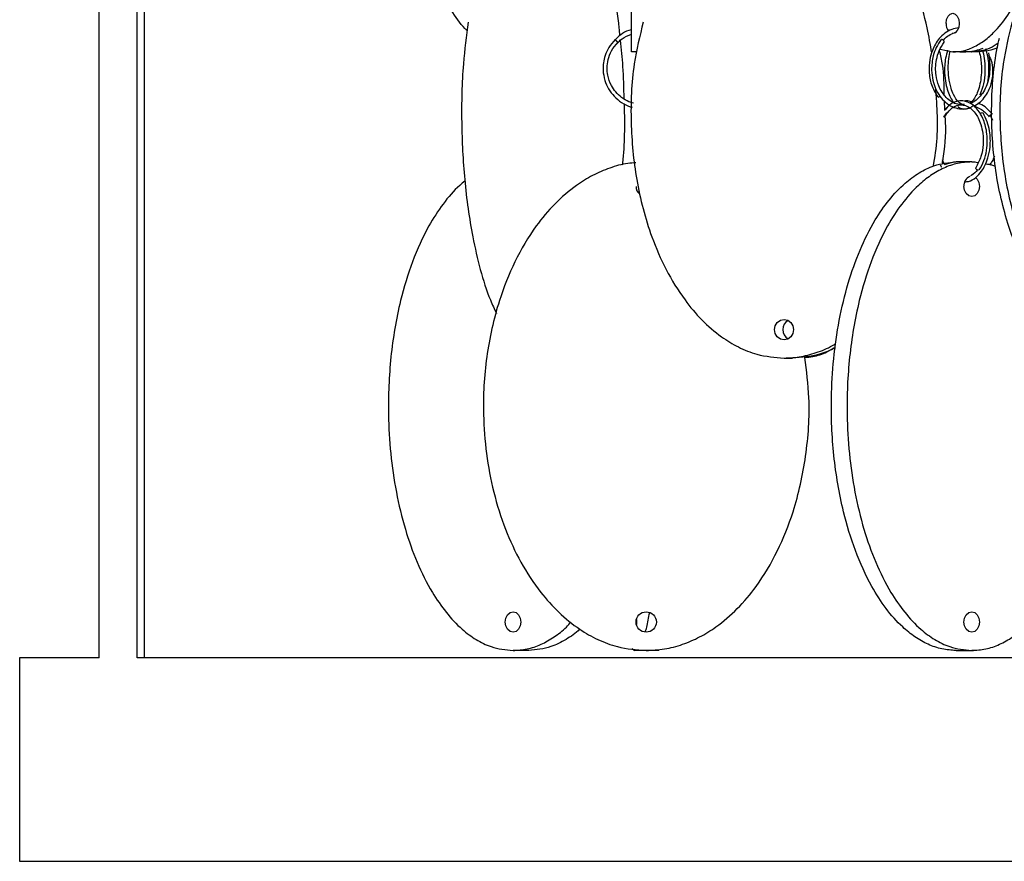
# Model space of a CAD drawing. Header units: millimetres. Extents: x 331 to 1634, y 417 to 1709.
# Tile 83 of 142: x 1287 to 1408, y 417 to 521. Entities that reach past the tile are written whole.
import ezdxf

# ---------------------------------------------------------------- set-up
doc = ezdxf.new("R2010")
doc.units = ezdxf.units.MM

msp = doc.modelspace()

# ---------------------------------------------------------------- linework, layer by layer
at = {"color": 7, "linetype": 'Continuous', "lineweight": 25}
for p, q in [((1301.9, 442.16), (1301.9, 637.86)), ((1297.21, 442.16), (1297.21, 596.01)), ((1302.79, 442.16), (1302.79, 535.3)), ((1400.54, 516.88), (1402.09, 516.55)), ((1363.28, 516.55), (1362.63, 516.55)), ((1404.39, 516.55), (1402.09, 516.55)), ((1404.39, 516.55), (1404.45, 516.55)), ((1401.04, 510.56), (1401.1, 509.46)), ((1401.13, 508.62), (1401.14, 508.63)), ((1406.7, 508.79), (1406.98, 508.19)), ((1401.06, 502.8), (1400.84, 503.3)), ((1400.57, 502.71), (1400.7, 502.42)), ((1401.09, 502.74), (1402.25, 503.05)), ((1402.25, 503.05), (1402.5, 503.05)), ((1404.43, 503.05), (1402.5, 503.05)), ((1404.43, 503.05), (1404.85, 503.05)), ((1405.2, 502.92), (1404.43, 503.05)), ((1381.37, 478.96), (1382.39, 478.96)), ((1350.01, 443.05), (1348.08, 443.05)), ((1362.71, 443.28), (1363.01, 443.05)), ((1365.97, 443.05), (1363.01, 443.05)), ((1402.25, 443.05), (1401.74, 443.14)), ((1402.5, 443.05), (1402.25, 443.05)), ((1402.5, 443.05), (1404.43, 443.05)), ((1404.85, 443.05), (1404.43, 443.05)), ((1287.45, 442.16), (1287.45, 417.16)), ((1297.21, 442.16), (1287.45, 442.16)), ((1516.18, 442.16), (1301.9, 442.16)), ((1287.45, 417.16), (1542.45, 417.16))]:
    msp.add_line(p, q, dxfattribs=at)
at = {"color": 7, "linetype": 'Continuous', "lineweight": 25, "flags": 128}
for points in [[(1401.28, 520.05), (1401.34, 520.53), (1401.52, 520.94), (1401.78, 521.21), (1402.09, 521.3), (1402.39, 521.21), (1402.66, 520.94), (1402.83, 520.53), (1402.89, 520.05), (1402.83, 519.57), (1402.66, 519.17), (1402.39, 518.9), (1402.09, 518.8), (1402.03, 518.81)], [(1360.6, 518.09), (1360.61, 518.08), (1360.65, 518.04), (1360.71, 517.98), (1360.78, 517.91), (1360.85, 517.85), (1360.9, 517.79), (1360.94, 517.75), (1360.95, 517.73), (1360.94, 517.75), (1360.9, 517.78), (1360.84, 517.84), (1360.77, 517.91), (1360.71, 517.98), (1360.65, 518.03), (1360.61, 518.07), (1360.6, 518.09)], [(1401.04, 517.75), (1401.06, 517.78), (1401.05, 517.84), (1401.01, 517.91), (1400.95, 517.98), (1400.87, 518.03), (1400.79, 518.07), (1400.72, 518.09)], [(1405.65, 511.36), (1405.57, 511.37), (1405.49, 511.36), (1405.44, 511.32), (1405.44, 511.3)], [(1405.26, 502.02), (1405.18, 502.03), (1405.09, 502.07), (1405.01, 502.13), (1404.96, 502.2), (1404.93, 502.26), (1404.93, 502.32), (1404.94, 502.33)], [(1404.89, 501.15), (1405.11, 500.94), (1405.32, 500.53), (1405.39, 500.05), (1405.32, 499.57), (1405.11, 499.17), (1404.8, 498.9), (1404.43, 498.8), (1404.06, 498.9), (1403.75, 499.17), (1403.55, 499.57), (1403.47, 500.05), (1403.47, 500.05)], [(1382.54, 482.46), (1382.45, 481.98), (1382.2, 481.58), (1381.82, 481.3), (1381.37, 481.21), (1380.92, 481.3), (1380.54, 481.58), (1380.28, 481.98), (1380.19, 482.46), (1380.28, 482.94), (1380.54, 483.34), (1380.92, 483.61), (1381.37, 483.71), (1381.82, 483.61), (1382.2, 483.34), (1382.45, 482.94), (1382.54, 482.46)], [(1347.12, 446.55), (1347.19, 447.03), (1347.4, 447.44), (1347.71, 447.71), (1348.08, 447.8), (1348.44, 447.71), (1348.75, 447.44), (1348.96, 447.03), (1349.03, 446.55), (1348.96, 446.07), (1348.75, 445.67), (1348.44, 445.4), (1348.08, 445.3), (1347.71, 445.4), (1347.4, 445.67), (1347.19, 446.07), (1347.12, 446.55)], [(1403.47, 446.55), (1403.55, 447.03), (1403.75, 447.44), (1404.06, 447.71), (1404.43, 447.8), (1404.8, 447.71), (1405.11, 447.44), (1405.32, 447.03), (1405.39, 446.55), (1405.32, 446.07), (1405.11, 445.67), (1404.8, 445.4), (1404.43, 445.3), (1404.06, 445.4), (1403.75, 445.67), (1403.55, 446.07), (1403.47, 446.55)], [(1363.22, 446.86), (1363.23, 446.55), (1363.22, 446.25)]]:
    msp.add_lwpolyline(points, dxfattribs=at)
at = {"color": 7, "linetype": 'Continuous', "lineweight": 25}
msp.add_circle((1364.43, 446.55), 1.25, dxfattribs=at)
for centre, radius, start, end in [((1402.81, 519.99), 1.53, 177.6605, 216.0949), ((1400.28, 511.4), 0.384, 275.1377, 310.6698), ((1405.76, 508.69), 0.401, 93.3392, 138.4337), ((1404.67, 500.16), 1.2, 112.8886, 185.1212), ((1364.43, 500.05), 1.25, 180, 230.5149), ((1382.49, 482.46), 1.28, 118.464, 241.536)]:
    msp.add_arc(centre, radius, start, end, dxfattribs=at)
for points, knots in [([(1402.09, 516.55), (1402.57, 516.59), (1403.55, 516.66), (1404.97, 517.26), (1406.34, 518.17), (1407.81, 519.6), (1409.34, 521.65), (1411.01, 524.75), (1412.53, 528.75), (1413.89, 534.11), (1414.8, 540.45), (1415.06, 547.55), (1414.67, 553.53), (1413.97, 558.21), (1413.18, 561.92), (1412.05, 565.73), (1410.62, 569.15), (1409.03, 571.92), (1407.51, 573.84), (1406.04, 575.19), (1405.12, 575.67), (1404.71, 575.88)], [0, 0, 0, 0, 0.0299, 0.060654, 0.091032, 0.122062, 0.168309, 0.215866, 0.283283, 0.352564, 0.4456, 0.541298, 0.635725, 0.684382, 0.733027, 0.791701, 0.85158, 0.895079, 0.939605, 0.973178, 1, 1, 1, 1]), ([(1362.63, 516.55), (1362.63, 516.59), (1362.63, 516.66), (1362.63, 517.26), (1362.63, 518.17), (1362.63, 519.6), (1362.63, 521.65), (1362.63, 524.75), (1362.63, 528.75), (1362.63, 534.11), (1362.63, 540.45), (1362.63, 547.55), (1362.63, 553.53), (1362.63, 558.21), (1362.63, 561.92), (1362.63, 565.72), (1362.63, 569), (1362.63, 570.73), (1362.63, 571.37)], [0, 0, 0, 0, 0.033722, 0.068406, 0.102666, 0.137662, 0.18982, 0.243454, 0.319488, 0.397623, 0.50255, 0.610479, 0.716974, 0.77185, 0.826712, 0.892885, 0.960416, 1, 1, 1, 1]), ([(1361.21, 518.59), (1361.18, 518.89), (1361.01, 520.77), (1360.45, 523.99), (1359.51, 528.16), (1358.39, 531.58), (1357.15, 534.33), (1355.97, 536.28), (1354.74, 537.66), (1353.38, 538.71), (1352.36, 538.87), (1351.76, 538.96)], [0, 0, 0, 0, 0.031134, 0.191314, 0.340208, 0.488911, 0.599471, 0.709873, 0.795291, 0.880623, 1, 1, 1, 1]), ([(1399.51, 516.43), (1399.35, 517.46), (1398.93, 520.06), (1397.72, 523.99), (1395.93, 528.16), (1393.81, 531.56), (1391.97, 533.88), (1390.83, 534.82), (1390.51, 535.08)], [0, 0, 0, 0, 0.145876, 0.369729, 0.577812, 0.785628, 0.940138, 1, 1, 1, 1]), ([(1342.43, 519.18), (1342.34, 519.26), (1341.61, 519.95), (1340.42, 521.67), (1338.73, 524.74), (1337.25, 528.76), (1336.26, 532.17), (1335.99, 534.14), (1335.95, 534.42)], [0, 0, 0, 0, 0.02624, 0.212495, 0.404021, 0.675534, 0.954552, 1, 1, 1, 1]), ([(1342.55, 520.22), (1342.33, 518.52), (1341.81, 514.5), (1341.68, 507.95), (1341.97, 501.98), (1342.52, 497.3), (1343.13, 493.59), (1344.01, 489.79), (1345.01, 486.61), (1345.78, 484.97), (1346.04, 484.42)], [0, 0, 0, 0, 0.138089, 0.327259, 0.513915, 0.610095, 0.706253, 0.822235, 0.940598, 1, 1, 1, 1]), ([(1364.06, 520.22), (1363.65, 518.52), (1362.67, 514.5), (1362.43, 507.95), (1362.97, 501.98), (1364, 497.3), (1365.15, 493.59), (1366.8, 489.78), (1368.89, 486.36), (1371.22, 483.59), (1373.44, 481.65), (1375.75, 480.26), (1378.31, 479.21), (1380.25, 479.05), (1381.37, 478.96)], [0, 0, 0, 0, 0.102816, 0.243665, 0.382642, 0.454254, 0.52585, 0.612206, 0.700334, 0.764356, 0.829889, 0.879301, 0.930007, 1, 1, 1, 1]), ([(1409.38, 520.22), (1408.97, 518.52), (1408, 514.5), (1407.76, 507.95), (1408.3, 501.98), (1409.32, 497.3), (1410.48, 493.59), (1412.13, 489.78), (1414.21, 486.36), (1416.54, 483.59), (1418.77, 481.65), (1421.07, 480.26), (1423.63, 479.21), (1425.57, 479.05), (1426.69, 478.96)], [0, 0, 0, 0, 0.102816, 0.243665, 0.382642, 0.454254, 0.52585, 0.612206, 0.700334, 0.764356, 0.829889, 0.879301, 0.930007, 1, 1, 1, 1]), ([(1362.63, 519.28), (1362.52, 519.26), (1362.04, 519.16), (1361.33, 518.75), (1360.85, 518.27), (1360.63, 518.06)], [0, 0, 0, 0, 0.145943, 0.61874, 1, 1, 1, 1]), ([(1402.81, 519.5), (1402.52, 519.46), (1401.93, 519.38), (1401.13, 518.89), (1400.26, 518.07), (1399.61, 516.94), (1399.22, 515.53), (1399.14, 514.08), (1399.41, 512.44), (1399.96, 511.53), (1400.26, 511.04)], [0, 0, 0, 0, 0.094312, 0.197787, 0.29428, 0.454695, 0.563187, 0.690259, 0.835862, 1, 1, 1, 1]), ([(1360.6, 518.09), (1360.33, 517.77), (1359.81, 517.18), (1359.25, 515.9), (1359.05, 514.49), (1359.3, 513.1), (1359.78, 512), (1360.48, 511.07), (1361.39, 510.33), (1362.16, 509.9), (1362.61, 509.8), (1362.69, 509.79)], [0, 0, 0, 0, 0.12082, 0.228453, 0.403378, 0.527208, 0.637096, 0.749657, 0.864149, 0.978712, 1, 1, 1, 1]), ([(1360.77, 517.49), (1360.99, 517.74), (1361.5, 518.31), (1362.22, 518.58), (1362.63, 518.73)], [0, 0, 0, 0, 0.431194, 1, 1, 1, 1]), ([(1361.72, 510.79), (1361.69, 512.12), (1361.64, 514.54), (1361.38, 516.91), (1361.27, 517.98)], [0, 0, 0, 0, 0.550842, 1, 1, 1, 1]), ([(1400.67, 518.07), (1400.45, 517.76), (1400.05, 517.17), (1399.61, 515.89), (1399.44, 514.49), (1399.61, 513.11), (1399.97, 512.02), (1400.5, 511.09), (1401.19, 510.33), (1402.01, 509.79), (1402.91, 509.54), (1403.64, 509.52), (1404.04, 509.67), (1404.15, 509.71)], [0, 0, 0, 0, 0.096544, 0.182477, 0.322017, 0.420765, 0.508456, 0.598407, 0.690062, 0.781935, 0.873932, 0.965951, 1, 1, 1, 1]), ([(1400.94, 517.98), (1400.96, 518.01), (1401.15, 518.28), (1401.62, 518.59), (1402.11, 518.88), (1402.38, 518.93), (1402.42, 518.94)], [0, 0, 0, 0, 0.046679, 0.502477, 0.931732, 1, 1, 1, 1]), ([(1425.67, 478.96), (1424.96, 479), (1423.53, 479.07), (1421.45, 479.66), (1419.45, 480.58), (1417.29, 482), (1415.06, 484.06), (1412.62, 487.16), (1410.4, 491.15), (1408.41, 496.52), (1407.08, 502.86), (1406.73, 509.95), (1407.13, 515.15), (1407.74, 517.84), (1407.83, 518.24)], [0, 0, 0, 0, 0.0458539, 0.093017, 0.1396025, 0.1871887, 0.2581122, 0.3310424, 0.4344308, 0.5406771, 0.6833529, 0.8301126, 0.9749218, 1, 1, 1, 1]), ([(1362.87, 510.27), (1362.68, 510.32), (1362.16, 510.46), (1361.41, 510.93), (1360.68, 511.61), (1360.06, 512.52), (1359.7, 513.54), (1359.6, 514.64), (1359.73, 515.66), (1360.14, 516.77), (1360.67, 517.4), (1360.95, 517.73)], [0, 0, 0, 0, 0.063688, 0.175431, 0.280373, 0.38231, 0.528951, 0.624629, 0.735052, 0.86018, 1, 1, 1, 1]), ([(1403.23, 510.08), (1403.05, 510.09), (1402.62, 510.1), (1401.96, 510.4), (1401.3, 510.91), (1400.77, 511.59), (1400.3, 512.5), (1400.03, 513.53), (1399.97, 514.63), (1400.08, 515.66), (1400.41, 516.78), (1400.82, 517.41), (1401.04, 517.75)], [0, 0, 0, 0, 0.0671795, 0.1680733, 0.2670816, 0.3602246, 0.4508261, 0.5812593, 0.6663731, 0.7645758, 0.8758008, 1, 1, 1, 1]), ([(1400.44, 516.71), (1400.58, 516.15), (1401, 514.37), (1401, 512.53), (1401, 511.28)], [0, 0, 0, 0, 0.318898, 1, 1, 1, 1]), ([(1401.46, 516.78), (1401.37, 516.46), (1401.13, 515.57), (1401.05, 514.13), (1401.21, 512.75), (1401.47, 511.74), (1401.8, 510.93), (1402.08, 510.53), (1402.23, 510.33)], [0, 0, 0, 0, 0.142834, 0.393883, 0.573059, 0.72351, 0.860921, 1, 1, 1, 1]), ([(1403.55, 510.1), (1403.46, 510.09), (1403.2, 510.08), (1402.74, 510.43), (1402.24, 511.12), (1401.84, 512.19), (1401.62, 513.26), (1401.53, 514.4), (1401.57, 515.44), (1401.67, 516.26), (1401.8, 516.64), (1401.82, 516.71)], [0, 0, 0, 0, 0.06814, 0.191597, 0.368804, 0.478399, 0.635566, 0.734858, 0.847525, 0.973502, 1, 1, 1, 1]), ([(1402.95, 516.55), (1403.61, 516.58), (1404.58, 516.61), (1405.52, 516.92), (1405.82, 517.01)], [0, 0, 0, 0, 0.679034, 1, 1, 1, 1]), ([(1405.3, 516.74), (1405.37, 516.49), (1405.57, 515.74), (1405.66, 514.46), (1405.56, 513.16), (1405.35, 512.16), (1405.05, 511.34), (1404.69, 510.73), (1404.39, 510.36), (1404.21, 510.28), (1404.17, 510.26)], [0, 0, 0, 0, 0.105039, 0.311984, 0.462838, 0.592916, 0.719453, 0.843336, 0.965688, 1, 1, 1, 1]), ([(1407.69, 517.62), (1407.35, 517.4), (1406.3, 516.73), (1405.16, 516.62), (1404.39, 516.55)], [0, 0, 0, 0, 0.323726, 1, 1, 1, 1]), ([(1407.57, 517.05), (1407.55, 517.04), (1406.57, 516.62), (1405.5, 516.59), (1404.45, 516.55)], [0, 0, 0, 0, 0.018078, 1, 1, 1, 1]), ([(1405.71, 516.83), (1405.74, 516.74), (1405.88, 516.33), (1406.03, 515.4), (1406.09, 514.05), (1405.92, 512.55), (1405.6, 511.73), (1405.43, 511.3)], [0, 0, 0, 0, 0.050436, 0.250247, 0.475223, 0.725195, 1, 1, 1, 1]), ([(1406.42, 512.97), (1406.45, 513.14), (1406.55, 513.68), (1406.56, 514.63), (1406.49, 515.83), (1406.28, 516.54), (1406.17, 516.92)], [0, 0, 0, 0, 0.132306, 0.423303, 0.685196, 1, 1, 1, 1]), ([(1406.51, 516.46), (1406.6, 515.68), (1406.73, 514.53), (1406.47, 513.01), (1406.11, 512.05), (1405.62, 511.24), (1404.98, 510.63), (1404.5, 510.29), (1404.24, 510.23), (1404.23, 510.23)], [0, 0, 0, 0, 0.3061072, 0.4546063, 0.5864644, 0.721362, 0.8583042, 0.995136, 1, 1, 1, 1]), ([(1404.71, 509.9), (1404.98, 510.06), (1405.5, 510.38), (1406.13, 511.12), (1406.69, 512.09), (1407, 513.19), (1407.06, 514.39), (1406.95, 515.33), (1406.71, 515.84), (1406.62, 516.02)], [0, 0, 0, 0, 0.151443, 0.295096, 0.434442, 0.635538, 0.767168, 0.918833, 1, 1, 1, 1]), ([(1399.7, 502.53), (1399.72, 502.66), (1400.25, 505.09), (1400.3, 508.32), (1400.06, 511.36), (1400, 512.04)], [0, 0, 0, 0, 0.040624, 0.784341, 1, 1, 1, 1]), ([(1405.36, 502.06), (1405.56, 502.43), (1405.96, 503.14), (1406.27, 504.42), (1406.37, 505.63), (1406.27, 506.99), (1405.89, 508.32), (1405.27, 509.39), (1404.62, 510.04), (1403.98, 510.41), (1403.29, 510.59), (1402.5, 510.51), (1401.69, 510.15), (1401.27, 509.58), (1401.1, 509.35)], [0, 0, 0, 0, 0.09654, 0.184945, 0.265278, 0.33756, 0.45761, 0.549706, 0.622999, 0.692888, 0.752946, 0.832863, 0.932444, 1, 1, 1, 1]), ([(1404.38, 510.42), (1404.19, 510.49), (1403.91, 510.6), (1403.62, 510.52), (1403.52, 510.5)], [0, 0, 0, 0, 0.653732, 1, 1, 1, 1]), ([(1361.53, 502.69), (1361.54, 502.77), (1361.81, 505.14), (1361.84, 507.7), (1361.75, 510.13), (1361.74, 510.19)], [0, 0, 0, 0, 0.029716, 0.972683, 1, 1, 1, 1]), ([(1401.44, 509.76), (1401.43, 509.75), (1401.3, 509.68), (1401.19, 509.56), (1401.1, 509.46)], [0, 0, 0, 0, 0.109014, 1, 1, 1, 1]), ([(1401.14, 508.62), (1401.3, 508.87), (1401.61, 509.35), (1402.26, 509.87), (1402.96, 510.1), (1403.67, 510), (1404.29, 509.68), (1404.81, 509.14), (1405.25, 508.44), (1405.59, 507.61), (1405.83, 506.5), (1405.87, 505.15), (1405.62, 503.62), (1405.17, 502.78), (1404.94, 502.33)], [0, 0, 0, 0, 0.079198, 0.147199, 0.250219, 0.323586, 0.396641, 0.477805, 0.534374, 0.603169, 0.684184, 0.777377, 0.882674, 1, 1, 1, 1]), ([(1402.73, 509.85), (1402.75, 509.84), (1402.95, 509.65), (1403.44, 509.53), (1404.05, 509.55), (1404.42, 509.84), (1404.56, 509.94)], [0, 0, 0, 0, 0.0215619, 0.3754229, 0.7604476, 1, 1, 1, 1]), ([(1404.65, 509.93), (1404.99, 509.81), (1405.72, 509.54), (1406.28, 508.92), (1406.59, 508.59)], [0, 0, 0, 0, 0.4630317, 1, 1, 1, 1]), ([(1406.98, 508.9), (1406.74, 509.15), (1406.29, 509.65), (1405.66, 510.12), (1405.27, 510.2), (1405.18, 510.22)], [0, 0, 0, 0, 0.447398, 0.870521, 1, 1, 1, 1]), ([(1401.13, 508.76), (1401.15, 508.48), (1401.26, 506.61), (1401.1, 504.64), (1400.8, 502.99), (1400.79, 502.91)], [0, 0, 0, 0, 0.141315, 0.959606, 1, 1, 1, 1]), ([(1400.99, 508.59), (1401.14, 508.8), (1401.31, 509.04), (1401.54, 509.19), (1401.57, 509.22)], [0, 0, 0, 0, 0.8457044, 1, 1, 1, 1]), ([(1403.59, 500.61), (1403.74, 500.62), (1404.2, 500.65), (1404.92, 501.09), (1405.6, 501.8), (1406.09, 502.63), (1406.48, 503.63), (1406.76, 505.07), (1406.71, 506.63), (1406.36, 508.05), (1406.01, 508.71), (1405.83, 509.06)], [0, 0, 0, 0, 0.058954, 0.181986, 0.294891, 0.379336, 0.473484, 0.598501, 0.772522, 0.879661, 1, 1, 1, 1]), ([(1406.63, 508.72), (1406.64, 508.73), (1406.66, 508.75), (1406.68, 508.77), (1406.7, 508.79)], [0, 0, 0, 0, 0.3741057, 1, 1, 1, 1]), ([(1407.22, 503.77), (1407.13, 503.54), (1406.98, 503.13), (1406.72, 502.81), (1406.61, 502.67)], [0, 0, 0, 0, 0.582437, 1, 1, 1, 1]), ([(1363.15, 502.94), (1362.82, 502.92), (1361.73, 502.85), (1359.93, 502.33), (1357.82, 501.43), (1355.51, 499.99), (1353.14, 497.94), (1350.52, 494.82), (1348.18, 490.84), (1346.05, 485.44), (1344.65, 479.12), (1344.3, 472.78), (1344.73, 467.22), (1345.61, 462.49), (1347.02, 458.01), (1348.94, 453.86), (1351.17, 450.43), (1353.64, 447.68), (1356.02, 445.73), (1358.47, 444.35), (1361.19, 443.3), (1363.24, 443.14), (1364.43, 443.05)], [0, 0, 0, 0, 0.012727, 0.041945, 0.07151, 0.101097, 0.14624, 0.191456, 0.257244, 0.323137, 0.414008, 0.504946, 0.566487, 0.628201, 0.68967, 0.746807, 0.803872, 0.846299, 0.888665, 0.921444, 0.954189, 1, 1, 1, 1]), ([(1402.5, 443.05), (1401.92, 443.09), (1400.76, 443.17), (1399.05, 443.76), (1397.43, 444.68), (1395.66, 446.11), (1393.85, 448.16), (1391.85, 451.28), (1390.05, 455.27), (1388.42, 460.66), (1387.35, 466.98), (1387.08, 473.32), (1387.4, 478.88), (1388.09, 483.61), (1389.16, 488.09), (1390.63, 492.25), (1392.34, 495.68), (1394.23, 498.43), (1396.06, 500.37), (1397.93, 501.75), (1400.02, 502.8), (1401.59, 502.96), (1402.5, 503.05)], [0, 0, 0, 0, 0.028732, 0.057477, 0.086562, 0.11567, 0.160081, 0.204563, 0.269285, 0.33411, 0.423508, 0.512972, 0.573515, 0.634229, 0.694701, 0.750912, 0.807051, 0.84879, 0.89047, 0.922717, 0.954932, 1, 1, 1, 1]), ([(1404.43, 503.05), (1403.85, 503.01), (1402.68, 502.94), (1400.98, 502.34), (1399.36, 501.42), (1397.59, 500), (1395.78, 497.94), (1393.78, 494.82), (1391.98, 490.84), (1390.35, 485.44), (1389.28, 479.12), (1389.01, 472.78), (1389.33, 467.22), (1390.01, 462.49), (1391.09, 458.01), (1392.56, 453.86), (1394.27, 450.43), (1396.16, 447.68), (1397.99, 445.73), (1399.86, 444.35), (1401.95, 443.3), (1403.52, 443.14), (1404.43, 443.05)], [0, 0, 0, 0, 0.028732, 0.057477, 0.086562, 0.11567, 0.160081, 0.204563, 0.269285, 0.33411, 0.423508, 0.512972, 0.573515, 0.634229, 0.694701, 0.750912, 0.807051, 0.84879, 0.89047, 0.922717, 0.954932, 1, 1, 1, 1]), ([(1407.34, 502.48), (1407.27, 502.52), (1406.88, 502.71), (1406.46, 502.74), (1406.11, 502.76)], [0, 0, 0, 0, 0.168971, 1, 1, 1, 1]), ([(1405.12, 502.06), (1404.9, 501.8), (1404.64, 501.48), (1404.32, 501.36), (1404.26, 501.33)], [0, 0, 0, 0, 0.7951558, 1, 1, 1, 1]), ([(1342.15, 500.67), (1341.94, 500.51), (1340.96, 499.75), (1339.43, 497.92), (1337.42, 494.83), (1335.62, 490.84), (1333.99, 485.44), (1332.92, 479.12), (1332.66, 472.78), (1332.98, 467.22), (1333.66, 462.49), (1334.74, 458.01), (1336.21, 453.86), (1337.92, 450.43), (1339.81, 447.68), (1341.63, 445.73), (1343.51, 444.35), (1345.59, 443.3), (1347.16, 443.14), (1348.08, 443.05)], [0, 0, 0, 0, 0.01357, 0.063109, 0.112727, 0.184921, 0.25723, 0.356949, 0.456742, 0.524276, 0.591999, 0.659452, 0.722154, 0.784774, 0.831333, 0.877824, 0.913795, 0.949729, 1, 1, 1, 1]), ([(1381.37, 478.96), (1382.08, 479), (1383.51, 479.07), (1385.59, 479.69), (1387.01, 480.27), (1387.68, 480.72), (1387.75, 480.76)], [0, 0, 0, 0, 0.321114, 0.642361, 0.967421, 1, 1, 1, 1]), ([(1383.91, 479.04), (1384.24, 479.06), (1385.17, 479.14), (1386.45, 479.58), (1387.33, 480.11), (1387.68, 480.32)], [0, 0, 0, 0, 0.2554497, 0.7064178, 1, 1, 1, 1]), ([(1404.43, 443.05), (1405, 443.09), (1406.17, 443.16), (1407.87, 443.76), (1409.49, 444.67), (1411.26, 446.1), (1413.08, 448.15), (1415.07, 451.25), (1416.88, 455.25), (1418.5, 460.61), (1419.57, 466.95), (1419.93, 473.95), (1419.44, 478.57), (1419.21, 480.81)], [0, 0, 0, 0, 0.0473608, 0.0960739, 0.1441904, 0.1933405, 0.2665948, 0.3419217, 0.4487079, 0.5584459, 0.7058105, 0.8573933, 1, 1, 1, 1]), ([(1387.66, 480.19), (1387.02, 479.91), (1385.34, 479.17), (1383.52, 479.04), (1382.39, 478.96)], [0, 0, 0, 0, 0.3815353, 1, 1, 1, 1]), ([(1364.43, 443.05), (1365.18, 443.09), (1366.7, 443.16), (1368.92, 443.76), (1371.04, 444.67), (1373.34, 446.1), (1375.72, 448.15), (1378.32, 451.25), (1380.68, 455.25), (1382.81, 460.61), (1384.18, 466.95), (1384.66, 473.36), (1384.13, 477.39), (1383.91, 479.04)], [0, 0, 0, 0, 0.0492077, 0.0998205, 0.1498134, 0.2008801, 0.2769912, 0.3552556, 0.4662061, 0.5802236, 0.733335, 0.8908291, 1, 1, 1, 1]), ([(1364.32, 445.31), (1364.38, 445.51), (1364.58, 446.17), (1364.74, 447.08), (1364.86, 447.71)], [0, 0, 0, 0, 0.305094, 1, 1, 1, 1]), ([(1348.08, 443.05), (1348.65, 443.09), (1349.81, 443.16), (1351.52, 443.75), (1353.13, 444.69), (1354.37, 445.61), (1355, 446.34), (1355.18, 446.55)], [0, 0, 0, 0, 0.222162, 0.450667, 0.676374, 0.906929, 1, 1, 1, 1]), ([(1356.26, 445.67), (1356.26, 445.67), (1355.76, 445.14), (1354.57, 444.38), (1352.5, 443.29), (1350.92, 443.14), (1350.01, 443.05)], [0, 0, 0, 0, 0.001425, 0.291481, 0.589133, 1, 1, 1, 1])]:
    msp.add_open_spline(points, degree=3, knots=knots, dxfattribs=at)
at = {"color": 1, "linetype": 'Continuous', "lineweight": 25}
for points, knots in [([(1401.01, 508.58), (1401.02, 508.58), (1401.05, 508.57), (1401.09, 508.58), (1401.13, 508.6), (1401.13, 508.61), (1401.13, 508.62)], [0, 0, 0, 0, 0.171175, 0.513524, 0.946553, 1, 1, 1, 1]), ([(1406.7, 508.79), (1406.7, 508.79), (1406.73, 508.81), (1406.77, 508.85), (1406.81, 508.87), (1406.83, 508.88)], [0, 0, 0, 0, 0.119749, 0.581386, 1, 1, 1, 1])]:
    msp.add_open_spline(points, degree=3, knots=knots, dxfattribs=at)

doc.saveas('drawing.dxf')
